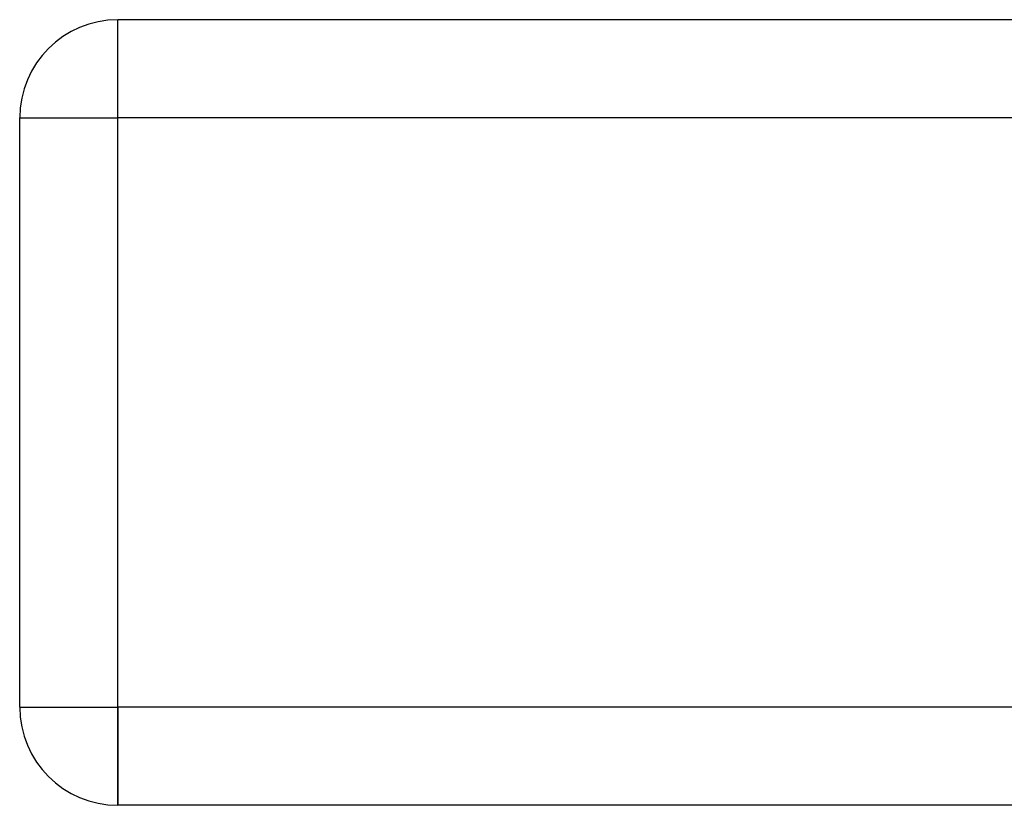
# Model space of a CAD drawing. Header units: millimetres. Extents: x -448 to 448, y -205 to 205.
# Tile 1 of 13: x -355 to -305, y -205 to -165. Entities that reach past the tile are written whole.
import ezdxf

# ---------------------------------------------------------------- set-up
doc = ezdxf.new("R2010")
doc.units = ezdxf.units.MM
doc.layers.add('HIDDEN', color=7, linetype='Continuous')
doc.layers.add('THICK', color=7, linetype='Continuous')

msp = doc.modelspace()

# ---------------------------------------------------------------- linework, layer by layer
at = {"layer": 'HIDDEN'}
for p, q in [((-350, -170), (-350, -165)), ((-350, -165), (-350, -165)), ((-355, -170), (-355, -170)), ((-355, -170), (-350, -170)), ((350, -170), (-350, -170)), ((-350, -200), (-350, -170)), ((-355, -200), (-355, -200)), ((-355, -200), (-350, -200)), ((350, -200), (-350, -200)), ((-350, -205), (-350, -200)), ((-350, -205), (-350, -205))]:
    msp.add_line(p, q, dxfattribs=at)
at = {"layer": 'THICK'}
for p, q in [((350, -165), (-350, -165)), ((-350, -170), (-350, -165)), ((-355, -200), (-355, -170)), ((-355, -170), (-350, -170)), ((350, -170), (-350, -170)), ((-350, -200), (-350, -170)), ((-355, -200), (-350, -200)), ((-350, -200), (-350, -205)), ((350, -200), (-350, -200)), ((350, -205), (-350, -205))]:
    msp.add_line(p, q, dxfattribs=at)
for centre, start, end in [((-350, -170), 90, 180), ((-350, -200), 180, 270)]:
    msp.add_arc(centre, 5, start, end, dxfattribs=at)

doc.saveas('drawing.dxf')
